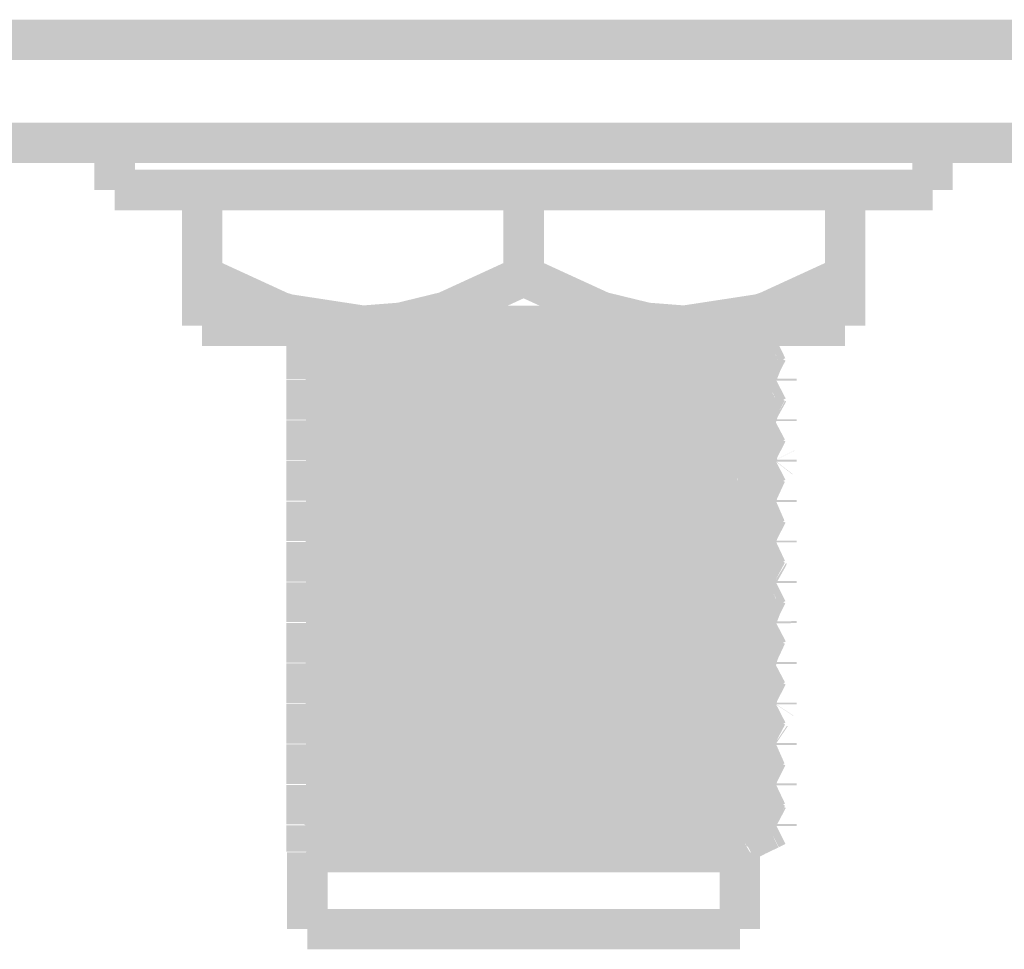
# Model space of a CAD drawing. Header units: millimetres. Extents: x 618 to 1482, y 17 to 575.
# Tile 35 of 96: x 1015 to 1027, y 271 to 282. Entities that reach past the tile are written whole.
import ezdxf

# ---------------------------------------------------------------- set-up
doc = ezdxf.new("R2010")
doc.units = ezdxf.units.MM

# ---------------------------------------------------------------- blocks, each defined once
blk = doc.blocks.new('WASHER_INT_TOOTH_SMA_SS_764701-02_5__43', base_point=(1015.896749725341, 279.8448929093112))
at = {"color": 7, "linetype": 'Continuous', "const_width": 0.5}
for points in [[(1016.146749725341, 280.6812298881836), (1016.146749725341, 280.0970318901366)], [(1021.46830581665, 280.6812298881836), (1016.146749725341, 280.6812298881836)], [(1026.243250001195, 280.6812312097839), (1021.46830581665, 280.6812298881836)], [(1026.243250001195, 280.6812312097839), (1026.243250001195, 280.0970312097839)], [(1021.46830581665, 280.0970318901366), (1016.146749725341, 280.0970318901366)], [(1017.200737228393, 280.095929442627), (1017.131000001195, 280.0970312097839)], [(1017.226249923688, 280.0948929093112), (1017.200737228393, 280.095929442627)], [(1026.243250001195, 280.0970312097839), (1021.46830581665, 280.0970318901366)]]:
    blk.add_lwpolyline(points, dxfattribs=at)
blk = doc.blocks.new('hex-nut_sma_5-16_ss_5__62', base_point=(1016.976250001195, 278.1706312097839))
at = {"color": 7, "linetype": 'Continuous', "const_width": 0.5}
for points in [[(1017.226250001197, 279.0345989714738), (1017.226250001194, 280.0970312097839)], [(1021.195000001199, 279.0345989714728), (1021.195000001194, 280.0970312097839)], [(1025.163750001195, 279.0345989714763), (1025.163750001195, 280.0970312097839)], [(1017.226250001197, 279.0345989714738), (1017.226250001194, 278.4206312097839)], [(1018.188057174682, 278.5925534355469), (1017.226250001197, 279.0345989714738)], [(1021.195000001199, 279.0345989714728), (1020.233192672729, 278.5925534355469)], [(1022.156807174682, 278.5925534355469), (1021.195000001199, 279.0345989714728)], [(1025.163750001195, 279.0345989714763), (1024.201942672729, 278.5925534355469)], [(1025.163750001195, 278.4206312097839), (1025.163750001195, 279.0345989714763)], [(1018.282594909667, 278.5627568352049), (1018.188057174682, 278.5925534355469)], [(1020.233192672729, 278.5925534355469), (1019.678287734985, 278.457200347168)], [(1022.711712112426, 278.457200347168), (1022.156807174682, 278.5925534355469)], [(1024.201942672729, 278.5925534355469), (1024.107404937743, 278.5627568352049)], [(1019.210625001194, 278.4206312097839), (1018.282594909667, 278.5627568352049)], [(1019.678287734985, 278.457200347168), (1019.210625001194, 278.4206312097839)], [(1023.179375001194, 278.4206312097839), (1022.711712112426, 278.457200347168)], [(1024.107404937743, 278.5627568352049), (1023.179375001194, 278.4206312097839)], [(1019.210625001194, 278.4206312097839), (1017.226250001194, 278.4206312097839)], [(1023.179375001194, 278.4206312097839), (1019.210625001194, 278.4206312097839)], [(1025.163750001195, 278.4206312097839), (1023.179375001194, 278.4206312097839)]]:
    blk.add_lwpolyline(points, dxfattribs=at)
blk = doc.blocks.new('Conn_SMA_PCBMount_Octoclock__89', base_point=(1018.264896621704, 270.7186329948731))
at = {"color": 7, "linetype": 'Continuous', "const_width": 0.5}
for points in [[(1018.51499961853, 278.3907178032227), (1018.514999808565, 278.4206322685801)], [(1018.51499961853, 278.2606633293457), (1018.51499961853, 278.3907178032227)], [(1019.316078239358, 278.4206326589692), (1019.44149230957, 278.4163945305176)], [(1019.44149230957, 278.4163945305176), (1021.193786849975, 278.3686574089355)], [(1020.068071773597, 278.4206326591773), (1020.375660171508, 278.4121144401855)], [(1020.375660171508, 278.4121144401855), (1022.387174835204, 278.3609631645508)], [(1021.193786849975, 278.3686574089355), (1023.224685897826, 278.3116582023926)], [(1022.387174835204, 278.3609631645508), (1023.821897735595, 278.3117535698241)], [(1024.007017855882, 278.4206326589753), (1024.064247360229, 278.389531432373)], [(1024.064247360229, 278.389531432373), (1024.249162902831, 278.2966321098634)], [(1018.51499961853, 278.2606633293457), (1018.531450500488, 278.2493756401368)], [(1018.51499961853, 278.2496693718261), (1018.522954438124, 278.2552051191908)], [(1018.515000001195, 277.9740249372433), (1018.51499961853, 278.2496693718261)], [(1018.531450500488, 278.2493756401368), (1018.578062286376, 278.2386334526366)], [(1018.578062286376, 278.2386334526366), (1018.675344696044, 278.2275975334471)], [(1018.675344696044, 278.2275975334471), (1018.68573020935, 278.2266896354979)], [(1018.68573020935, 278.2266896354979), (1018.800447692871, 278.218301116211)], [(1018.800447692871, 278.218301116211), (1019.172054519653, 278.1993191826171)], [(1023.224685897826, 278.3116582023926), (1023.82187675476, 278.2886822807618)], [(1023.82187675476, 278.2886822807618), (1024.07544921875, 278.2756550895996)], [(1023.821897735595, 278.3117535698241), (1023.938022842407, 278.3064091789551)], [(1023.938022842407, 278.3064091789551), (1024.07544921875, 278.2987225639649)], [(1024.07544921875, 278.2987225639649), (1024.184227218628, 278.2905743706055)], [(1024.07544921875, 278.2756550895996), (1024.124967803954, 278.272271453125)], [(1024.124967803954, 278.272271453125), (1024.184221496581, 278.2675030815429)], [(1024.184221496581, 278.2675030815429), (1024.302831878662, 278.2509816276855)], [(1024.184227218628, 278.2905743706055), (1024.229109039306, 278.2861188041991)], [(1024.229109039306, 278.2861188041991), (1024.315000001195, 278.2667012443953)], [(1024.237158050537, 278.2050870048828), (1024.315000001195, 278.2436312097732)], [(1024.249162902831, 278.2966321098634), (1024.315000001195, 278.2667012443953)], [(1024.302831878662, 278.2509816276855), (1024.315000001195, 278.2436312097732)], [(1024.315000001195, 278.2667012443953), (1024.315000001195, 278.2436312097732)], [(1019.172054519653, 278.1993191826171), (1020.051849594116, 278.165078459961)], [(1020.051849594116, 278.165078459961), (1021.67334197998, 278.1165631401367)], [(1021.67334197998, 278.1165631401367), (1022.931944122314, 278.0731938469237)], [(1023.940447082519, 278.0552914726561), (1024.062027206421, 278.1207783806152)], [(1024.062027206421, 278.1207783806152), (1024.237158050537, 278.2050870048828)], [(1018.515000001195, 277.9509549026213), (1018.515000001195, 277.9740249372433)], [(1018.515000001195, 277.9740249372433), (1019.066025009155, 277.9521535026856)], [(1022.931944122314, 278.0731938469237), (1023.393583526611, 278.0527127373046)], [(1023.393583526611, 278.0527127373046), (1023.621446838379, 278.039937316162)], [(1023.621446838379, 278.039937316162), (1023.702375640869, 278.033803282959)], [(1023.702375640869, 278.033803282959), (1023.730180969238, 278.0313122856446)], [(1023.730180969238, 278.0313122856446), (1023.828310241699, 278.0189335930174)], [(1023.854587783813, 278.0125172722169), (1023.889696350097, 277.9909184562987)], [(1023.865844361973, 278.0055922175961), (1023.906620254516, 278.0297406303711)], [(1023.889696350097, 277.9909184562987), (1023.928779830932, 277.9610760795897)], [(1023.906620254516, 278.0297406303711), (1023.940447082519, 278.0552914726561)], [(1018.51499961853, 277.7606633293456), (1018.515000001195, 277.9509549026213)], [(1018.51499961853, 277.8961194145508), (1018.51499961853, 277.8483403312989)], [(1018.515000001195, 277.9509549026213), (1019.326383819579, 277.9201520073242)], [(1019.066025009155, 277.9521535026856), (1020.375660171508, 277.9121144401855)], [(1019.326383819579, 277.9201520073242), (1021.193786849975, 277.8686574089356)], [(1020.375660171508, 277.9121144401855), (1022.387174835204, 277.8609631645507)], [(1021.193786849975, 277.8686574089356), (1023.115730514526, 277.815369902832)], [(1022.387174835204, 277.8609631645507), (1023.606424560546, 277.8206952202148)], [(1023.928779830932, 277.9610760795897), (1024.061775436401, 277.8895238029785)], [(1024.061775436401, 277.8895238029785), (1024.233509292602, 277.8076184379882)], [(1018.550844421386, 277.7436001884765), (1018.51499961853, 277.7606633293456)], [(1018.51499961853, 277.7496693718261), (1018.525640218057, 277.7555981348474)], [(1018.515000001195, 277.4740249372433), (1018.51499961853, 277.7496693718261)], [(1018.550844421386, 277.7436001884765), (1018.612026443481, 277.7340634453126)], [(1018.612026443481, 277.7340634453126), (1018.740701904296, 277.722352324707)], [(1023.115730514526, 277.815369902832), (1023.82187675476, 277.7886822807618)], [(1023.606424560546, 277.8206952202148), (1024.030397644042, 277.8014729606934)], [(1023.82187675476, 277.7886822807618), (1024.184221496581, 277.7675030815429)], [(1024.030397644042, 277.8014729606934), (1024.07544921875, 277.7987225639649)], [(1024.07544921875, 277.7987225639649), (1024.184227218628, 277.7905743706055)], [(1024.184221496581, 277.7675030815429), (1024.287185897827, 277.7547352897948)], [(1024.184227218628, 277.7905743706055), (1024.272127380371, 277.7804692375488)], [(1024.217611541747, 277.6929600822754), (1024.315000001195, 277.7436312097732)], [(1024.233509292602, 277.8076184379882), (1024.315000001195, 277.7667012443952)], [(1024.272127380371, 277.7804692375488), (1024.315000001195, 277.7667012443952)], [(1024.287185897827, 277.7547352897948), (1024.315000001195, 277.7436312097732)], [(1024.315000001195, 277.7667012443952), (1024.315000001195, 277.7436312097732)], [(1018.740701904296, 277.722352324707), (1018.751573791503, 277.7215703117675)], [(1018.751573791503, 277.7215703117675), (1018.947168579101, 277.7101033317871)], [(1018.947168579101, 277.7101033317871), (1019.479933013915, 277.6862576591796)], [(1019.479933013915, 277.6862576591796), (1020.886202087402, 277.6387913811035)], [(1020.886202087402, 277.6387913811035), (1022.569469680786, 277.5870679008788)], [(1023.905222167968, 277.5344670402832), (1024.066137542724, 277.6207669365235)], [(1024.066137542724, 277.6207669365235), (1024.217611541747, 277.6929600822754)], [(1022.569469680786, 277.5870679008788), (1023.325737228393, 277.5560162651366)], [(1023.325737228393, 277.5560162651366), (1023.646211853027, 277.5382016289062)], [(1023.646211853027, 277.5382016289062), (1023.690782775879, 277.5347760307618)], [(1023.690782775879, 277.5347760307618), (1023.841196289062, 277.516267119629)], [(1023.841196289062, 277.516267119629), (1023.852615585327, 277.513181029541)], [(1023.852615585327, 277.513181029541), (1023.880644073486, 277.4927189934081)], [(1023.861480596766, 277.5067091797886), (1023.905222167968, 277.5344670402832)], [(1023.880644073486, 277.4927189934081), (1024.073362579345, 277.3895581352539)], [(1018.51499961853, 277.2601788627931), (1018.515000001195, 277.4509549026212)], [(1018.515000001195, 277.4740249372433), (1019.32377456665, 277.4433110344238)], [(1018.515000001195, 277.4509549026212), (1018.515000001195, 277.4740249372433)], [(1018.515000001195, 277.4509549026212), (1019.215404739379, 277.42388278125)], [(1019.215404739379, 277.42388278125), (1021.193786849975, 277.3686574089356)], [(1019.32377456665, 277.4433110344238), (1021.193786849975, 277.3917286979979)], [(1021.193786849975, 277.3917286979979), (1023.171411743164, 277.3365567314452)], [(1021.193786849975, 277.3686574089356), (1023.002502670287, 277.3191159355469)], [(1024.073362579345, 277.3895581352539), (1024.186384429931, 277.3353474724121)], [(1018.529142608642, 277.252713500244), (1018.51499961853, 277.2601788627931)], [(1018.522524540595, 277.2562068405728), (1018.51499961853, 277.2522404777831)], [(1018.515000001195, 276.9740249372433), (1018.51499961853, 277.2522404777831)], [(1018.540964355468, 277.2460682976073), (1018.529142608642, 277.252713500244)], [(1018.540964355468, 277.2460682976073), (1018.561630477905, 277.241410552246)], [(1018.561630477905, 277.241410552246), (1018.582903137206, 277.2379048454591)], [(1018.582903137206, 277.2379048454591), (1018.70689414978, 277.2249348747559)], [(1023.002502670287, 277.3191159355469), (1023.82187675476, 277.2886822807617)], [(1023.171411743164, 277.3365567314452), (1023.821897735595, 277.3117535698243)], [(1023.82187675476, 277.2886822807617), (1024.020263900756, 277.2789853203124)], [(1023.821897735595, 277.3117535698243), (1024.07544921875, 277.2987225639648)], [(1024.020263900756, 277.2789853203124), (1024.07544921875, 277.2756550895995)], [(1024.07544921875, 277.2987225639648), (1024.111419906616, 277.2963078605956)], [(1024.07544921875, 277.2756550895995), (1024.184221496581, 277.2675030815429)], [(1024.111419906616, 277.2963078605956), (1024.184227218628, 277.2905743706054)], [(1024.184221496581, 277.2675030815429), (1024.265274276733, 277.2584508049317)], [(1024.184227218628, 277.2905743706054), (1024.300529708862, 277.2747166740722)], [(1024.186384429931, 277.3353474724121), (1024.300529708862, 277.2747166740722)], [(1024.265274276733, 277.2584508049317), (1024.315000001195, 277.2436312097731)], [(1024.300529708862, 277.2747166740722), (1024.315000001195, 277.2667012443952)], [(1024.315000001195, 277.2667012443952), (1024.315000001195, 277.2436312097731)], [(1018.70689414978, 277.2249348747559), (1018.816131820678, 277.2173245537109)], [(1018.816131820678, 277.2173245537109), (1019.027364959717, 277.2060940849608)], [(1019.027364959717, 277.2060940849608), (1019.746553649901, 277.1759808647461)], [(1019.746553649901, 277.1759808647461), (1021.084875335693, 277.1331761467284)], [(1021.084875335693, 277.1331761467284), (1022.44083618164, 277.0916760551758)], [(1024.076248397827, 277.120732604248), (1023.87571357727, 277.0134327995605)], [(1024.172952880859, 277.167477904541), (1024.076248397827, 277.120732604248)], [(1024.303268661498, 277.2364094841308), (1024.172952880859, 277.167477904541)], [(1022.44083618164, 277.0916760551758), (1023.253216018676, 277.0594075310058)], [(1023.253216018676, 277.0594075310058), (1023.538982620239, 277.0450718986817)], [(1023.538982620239, 277.0450718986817), (1023.612774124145, 277.0405209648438)], [(1023.612774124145, 277.0405209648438), (1023.749506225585, 277.0294087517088)], [(1023.749506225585, 277.0294087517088), (1023.864063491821, 277.0073750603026)], [(1024.054819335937, 276.902196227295), (1023.864063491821, 277.0073750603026)], [(1023.87571357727, 277.0134327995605), (1023.866112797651, 277.0062681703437)], [(1018.51499961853, 276.7581189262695), (1018.515000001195, 276.9509549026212)], [(1018.515000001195, 276.9509549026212), (1018.515000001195, 276.9740249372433)], [(1018.515000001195, 276.9740249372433), (1019.502432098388, 276.9375165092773)], [(1018.515000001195, 276.9509549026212), (1019.066040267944, 276.9290822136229)], [(1019.066040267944, 276.9290822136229), (1020.375709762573, 276.8890431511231)], [(1019.502432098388, 276.9375165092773), (1021.193786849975, 276.8917286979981)], [(1020.375709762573, 276.8890431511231), (1022.387174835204, 276.8378918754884)], [(1021.193786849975, 276.8917286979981), (1022.839033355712, 276.8474171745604)], [(1024.100273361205, 276.8772824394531), (1024.054819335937, 276.902196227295)], [(1024.313904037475, 276.768910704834), (1024.100273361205, 276.8772824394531)], [(1018.530477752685, 276.7498295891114), (1018.51499961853, 276.7581189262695)], [(1018.524738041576, 276.7530447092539), (1018.51499961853, 276.749669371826)], [(1022.387174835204, 276.8378918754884), (1023.510017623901, 276.8013508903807)], [(1022.839033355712, 276.8474171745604), (1023.821897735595, 276.8117535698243)], [(1023.510017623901, 276.8013508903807), (1023.960653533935, 276.7822049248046)], [(1023.821897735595, 276.8117535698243), (1024.07544921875, 276.7987225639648)], [(1023.960653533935, 276.7822049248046), (1024.07544921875, 276.7756550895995)], [(1024.07544921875, 276.7987225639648), (1024.313904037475, 276.768910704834)], [(1024.07544921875, 276.7756550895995), (1024.184221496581, 276.7675030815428)], [(1024.184221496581, 276.7675030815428), (1024.237232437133, 276.7621205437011)], [(1024.237232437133, 276.7621205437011), (1024.315000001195, 276.7436312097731)], [(1024.313904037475, 276.768910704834), (1024.315000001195, 276.7667012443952)], [(1024.315000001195, 276.7667012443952), (1024.315000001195, 276.7436312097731)], [(1018.515000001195, 276.4740249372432), (1018.51499961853, 276.749669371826)], [(1018.530477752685, 276.7498295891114), (1018.627166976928, 276.7323353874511)], [(1018.627166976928, 276.7323353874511), (1018.666651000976, 276.728383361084)], [(1018.666651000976, 276.728383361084), (1018.728708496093, 276.7232411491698)], [(1018.728708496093, 276.7232411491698), (1018.900747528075, 276.7125332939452)], [(1018.900747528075, 276.7125332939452), (1019.330492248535, 276.6924031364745)], [(1019.330492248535, 276.6924031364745), (1019.992717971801, 276.6671269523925)], [(1019.992717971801, 276.6671269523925), (1021.947319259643, 276.6081441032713)], [(1024.312330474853, 276.7401822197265), (1024.093879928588, 276.6267331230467)], [(1024.315000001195, 276.7436312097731), (1024.312330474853, 276.7401822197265)], [(1021.947319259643, 276.6081441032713), (1022.880806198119, 276.5752423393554)], [(1022.880806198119, 276.5752423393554), (1023.422605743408, 276.5512593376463)], [(1023.422605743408, 276.5512593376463), (1023.767187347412, 276.5275166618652)], [(1023.767187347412, 276.5275166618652), (1023.798448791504, 276.5236561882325)], [(1024.082664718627, 276.6207135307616), (1023.862714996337, 276.5017178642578)], [(1024.093879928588, 276.6267331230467), (1024.082664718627, 276.6207135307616)], [(1018.51499961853, 276.2591374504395), (1018.515000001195, 276.4509549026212)], [(1018.515000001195, 276.4740249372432), (1019.689663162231, 276.4316914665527)], [(1018.515000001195, 276.4509549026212), (1018.515000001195, 276.4740249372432)], [(1018.515000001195, 276.4509549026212), (1019.665075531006, 276.4093716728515)], [(1019.665075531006, 276.4093716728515), (1021.216299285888, 276.3681386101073)], [(1019.689663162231, 276.4316914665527), (1022.010835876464, 276.3713811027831)], [(1023.862714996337, 276.5017178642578), (1024.063167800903, 276.3895276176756)], [(1024.063167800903, 276.3895276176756), (1024.247902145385, 276.2976353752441)], [(1021.216299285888, 276.3681386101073), (1022.838972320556, 276.3243497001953)], [(1022.010835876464, 276.3713811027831), (1023.401853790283, 276.3284428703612)], [(1022.838972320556, 276.3243497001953), (1023.82187675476, 276.2886822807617)], [(1023.401853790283, 276.3284428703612), (1023.821897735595, 276.3117535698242)], [(1023.82187675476, 276.2886822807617), (1023.896620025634, 276.285313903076)], [(1023.821897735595, 276.3117535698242), (1023.950285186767, 276.3057988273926)], [(1023.896620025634, 276.285313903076), (1024.07544921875, 276.2756550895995)], [(1023.950285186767, 276.3057988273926), (1024.07544921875, 276.2987225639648)], [(1024.07544921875, 276.2987225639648), (1024.184227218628, 276.2905743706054)], [(1024.07544921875, 276.2756550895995), (1024.184221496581, 276.2675030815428)], [(1024.184221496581, 276.2675030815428), (1024.203228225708, 276.265736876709)], [(1024.184227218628, 276.2905743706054), (1024.235334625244, 276.2854130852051)], [(1024.203228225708, 276.265736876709), (1024.315000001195, 276.2436312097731)], [(1024.235334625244, 276.2854130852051), (1024.315000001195, 276.2667012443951)], [(1024.247902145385, 276.2976353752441), (1024.315000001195, 276.2667012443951)], [(1024.315000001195, 276.2667012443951), (1024.315000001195, 276.2436312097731)], [(1018.533190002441, 276.2486432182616), (1018.51499961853, 276.2591374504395)], [(1018.52508068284, 276.253323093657), (1018.51499961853, 276.2496693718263)], [(1018.515000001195, 275.9740249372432), (1018.51499961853, 276.2496693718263)], [(1018.533190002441, 276.2486432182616), (1018.631075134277, 276.2319119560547)], [(1018.631075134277, 276.2319119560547), (1018.64834236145, 276.2301304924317)], [(1018.64834236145, 276.2301304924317), (1018.683017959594, 276.2269223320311)], [(1018.683017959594, 276.2269223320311), (1018.901504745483, 276.2124913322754)], [(1018.901504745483, 276.2124913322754), (1019.322582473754, 276.1927388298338)], [(1019.322582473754, 276.1927388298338), (1020.315994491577, 276.1562474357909)], [(1020.315994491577, 276.1562474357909), (1021.940927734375, 276.1083462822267)], [(1024.252077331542, 276.2162259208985), (1024.070015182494, 276.1207516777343)], [(1024.315000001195, 276.2436312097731), (1024.252077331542, 276.2162259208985)], [(1021.940927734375, 276.1083462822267), (1023.094581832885, 276.0664342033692)], [(1023.094581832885, 276.0664342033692), (1023.50696395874, 276.0468495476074)], [(1023.50696395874, 276.0468495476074), (1023.630766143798, 276.0392964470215)], [(1023.630766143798, 276.0392964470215), (1023.689989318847, 276.0348408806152)], [(1023.689989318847, 276.0348408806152), (1023.769350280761, 276.0272725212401)], [(1023.769350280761, 276.0272725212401), (1023.832082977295, 276.0182126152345)], [(1023.965940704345, 276.0586445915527), (1023.866612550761, 276.0057207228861)], [(1024.070015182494, 276.1207516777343), (1023.965940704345, 276.0586445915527)], [(1018.51499961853, 275.7606633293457), (1018.515000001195, 275.9509549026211)], [(1018.515000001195, 275.9740249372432), (1019.066025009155, 275.9521535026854)], [(1018.515000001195, 275.9509549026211), (1018.515000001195, 275.9740249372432)], [(1018.515000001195, 275.9509549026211), (1019.543190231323, 275.9131558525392)], [(1019.066025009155, 275.9521535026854), (1020.375660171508, 275.9121144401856)], [(1019.543190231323, 275.9131558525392), (1021.869915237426, 275.8520329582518)], [(1020.375660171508, 275.9121144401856), (1022.387174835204, 275.8609631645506)], [(1023.861927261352, 276.0091641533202), (1023.921949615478, 275.9650509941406)], [(1023.921949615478, 275.9650509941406), (1024.062458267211, 275.8895276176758)], [(1021.869915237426, 275.8520329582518), (1023.314451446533, 275.8085148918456)], [(1022.387174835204, 275.8609631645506), (1023.623258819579, 275.8200276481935)], [(1023.314451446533, 275.8085148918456), (1024.07544921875, 275.7756550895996)], [(1023.623258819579, 275.8200276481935), (1024.041288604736, 275.8008320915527)], [(1024.041288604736, 275.8008320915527), (1024.07544921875, 275.7987225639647)], [(1024.062458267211, 275.8895276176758), (1024.230182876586, 275.8097241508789)], [(1024.07544921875, 275.7987225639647), (1024.184227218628, 275.7905743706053)], [(1024.184227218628, 275.7905743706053), (1024.276535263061, 275.7797444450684)], [(1024.230182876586, 275.8097241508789), (1024.315000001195, 275.7667012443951)], [(1024.276535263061, 275.7797444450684), (1024.315000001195, 275.7667012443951)], [(1018.525309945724, 275.755985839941), (1018.51499961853, 275.7606633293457)], [(1018.51499961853, 275.7496693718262), (1018.525309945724, 275.755985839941)], [(1018.515000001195, 275.4740249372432), (1018.51499961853, 275.7496693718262)], [(1018.554205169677, 275.7428753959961), (1018.586990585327, 275.7373135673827)], [(1018.586990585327, 275.7373135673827), (1018.600368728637, 275.7355054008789)], [(1018.600368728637, 275.7355054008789), (1018.749698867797, 275.721703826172)], [(1018.749698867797, 275.721703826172), (1018.875465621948, 275.7138951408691)], [(1018.875465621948, 275.7138951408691), (1019.408094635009, 275.6891720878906)], [(1019.408094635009, 275.6891720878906), (1020.424091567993, 275.6527760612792)], [(1024.24612449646, 275.7113354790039), (1024.063202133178, 275.6207745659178)], [(1024.07544921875, 275.7756550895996), (1024.163461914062, 275.769284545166)], [(1024.163461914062, 275.769284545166), (1024.184221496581, 275.767503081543)], [(1024.184221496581, 275.767503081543), (1024.315000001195, 275.743631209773)], [(1024.315000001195, 275.743631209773), (1024.24612449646, 275.7113354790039)], [(1024.315000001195, 275.7667012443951), (1024.315000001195, 275.743631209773)], [(1020.424091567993, 275.6527760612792), (1022.294529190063, 275.5967496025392)], [(1022.294529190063, 275.5967496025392), (1023.136078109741, 275.5646412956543)], [(1023.136078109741, 275.5646412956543), (1023.447960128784, 275.5499623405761)], [(1023.447960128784, 275.5499623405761), (1023.593233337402, 275.5417950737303)], [(1023.593233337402, 275.5417950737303), (1023.698808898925, 275.5341084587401)], [(1023.975111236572, 275.5730641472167), (1023.86173461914, 275.5092862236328)], [(1024.063202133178, 275.6207745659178), (1023.975111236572, 275.5730641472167)], [(1018.51499961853, 275.2606633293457), (1018.515000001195, 275.4509549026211)], [(1018.515000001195, 275.4740249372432), (1019.345838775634, 275.4425824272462)], [(1018.515000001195, 275.4509549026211), (1018.515000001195, 275.4740249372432)], [(1018.515000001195, 275.4509549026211), (1019.424801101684, 275.4169324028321)], [(1019.345838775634, 275.4425824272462), (1021.193786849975, 275.391728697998)], [(1019.424801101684, 275.4169324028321), (1021.193786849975, 275.3686574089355)], [(1023.698808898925, 275.5341084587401), (1023.735319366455, 275.5308201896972)], [(1023.735319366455, 275.5308201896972), (1023.840103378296, 275.5165188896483)], [(1023.840103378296, 275.5165188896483), (1023.854778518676, 275.5124524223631)], [(1023.86173461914, 275.5092862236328), (1023.875534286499, 275.496766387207)], [(1023.875534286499, 275.496766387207), (1024.075845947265, 275.3895657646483)], [(1021.193786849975, 275.391728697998), (1023.192522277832, 275.335835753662)], [(1021.193786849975, 275.3686574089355), (1023.209387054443, 275.3121884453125)], [(1023.192522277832, 275.335835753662), (1023.821897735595, 275.3117535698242)], [(1023.209387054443, 275.3121884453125), (1023.82187675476, 275.2886822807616)], [(1023.821897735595, 275.3117535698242), (1024.07544921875, 275.2987225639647)], [(1024.07544921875, 275.2987225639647), (1024.120798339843, 275.2956402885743)], [(1024.075845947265, 275.3895657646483), (1024.174204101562, 275.3421605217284)], [(1024.120798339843, 275.2956402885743), (1024.184227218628, 275.2905743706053)], [(1024.174204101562, 275.3421605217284), (1024.303055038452, 275.2739842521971)], [(1018.51499961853, 275.2606633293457), (1018.547872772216, 275.244283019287)], [(1018.51499961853, 275.2511723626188), (1018.519876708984, 275.2548153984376)], [(1018.51499961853, 275.2496693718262), (1018.51499961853, 275.2511723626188)], [(1018.515000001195, 274.9740249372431), (1018.51499961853, 275.2496693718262)], [(1018.519876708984, 275.2548153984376), (1018.523177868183, 275.2565877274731)], [(1018.547872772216, 275.244283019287), (1018.574711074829, 275.2391598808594)], [(1018.574711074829, 275.2391598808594), (1018.587835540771, 275.2371914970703)], [(1018.587835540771, 275.2371914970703), (1018.773870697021, 275.2200329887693)], [(1018.773870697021, 275.2200329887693), (1018.826336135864, 275.2167065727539)], [(1018.826336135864, 275.2167065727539), (1019.231748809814, 275.196660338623)], [(1019.231748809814, 275.196660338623), (1020.419460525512, 275.1529248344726)], [(1023.82187675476, 275.2886822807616), (1024.07544921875, 275.2756550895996)], [(1024.06225036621, 275.1207783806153), (1024.235124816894, 275.2037594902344)], [(1024.07544921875, 275.2756550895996), (1024.118164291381, 275.2727597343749)], [(1024.118164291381, 275.2727597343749), (1024.184221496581, 275.267503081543)], [(1024.184221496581, 275.267503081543), (1024.300983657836, 275.2515194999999)], [(1024.184227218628, 275.2905743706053), (1024.303055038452, 275.2739842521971)], [(1024.235124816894, 275.2037594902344), (1024.315000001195, 275.243631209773)], [(1024.300983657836, 275.2515194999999), (1024.315000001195, 275.243631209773)], [(1024.303055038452, 275.2739842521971), (1024.315000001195, 275.2667012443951)], [(1024.315000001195, 275.2667012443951), (1024.315000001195, 275.243631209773)], [(1020.419460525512, 275.1529248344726), (1022.272554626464, 275.0974972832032)], [(1022.272554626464, 275.0974972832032), (1023.042108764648, 275.068658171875)], [(1023.042108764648, 275.068658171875), (1023.696554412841, 275.0342953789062)], [(1023.890939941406, 275.0197156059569), (1023.935066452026, 275.0523236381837)], [(1023.935066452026, 275.0523236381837), (1024.06225036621, 275.1207783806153)], [(1018.51499961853, 274.7606633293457), (1018.515000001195, 274.9509549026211)], [(1018.515000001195, 274.9509549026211), (1018.515000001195, 274.9740249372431)], [(1018.515000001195, 274.9740249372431), (1019.525650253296, 274.9367802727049)], [(1018.515000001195, 274.9509549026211), (1019.310262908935, 274.9206898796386)], [(1019.525650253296, 274.9367802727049), (1021.893047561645, 274.8744977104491)], [(1023.696554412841, 275.0342953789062), (1023.756130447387, 275.0287182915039)], [(1023.756130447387, 275.0287182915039), (1023.797388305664, 275.0238011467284)], [(1023.797388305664, 275.0238011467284), (1023.853004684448, 275.0130551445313)], [(1023.853004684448, 275.0130551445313), (1023.971580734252, 274.9500706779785)], [(1023.867332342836, 275.0054446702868), (1023.890939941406, 275.0197156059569)], [(1023.971580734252, 274.9500706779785), (1024.075142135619, 274.8895657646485)], [(1019.310262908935, 274.9206898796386), (1021.193786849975, 274.8686574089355)], [(1021.193786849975, 274.8686574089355), (1023.099802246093, 274.8159039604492)], [(1021.893047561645, 274.8744977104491), (1023.353418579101, 274.8301938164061)], [(1023.099802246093, 274.8159039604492), (1023.82187675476, 274.7886822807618)], [(1023.353418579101, 274.8301938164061), (1023.862060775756, 274.8099644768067)], [(1023.862060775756, 274.8099644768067), (1024.07544921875, 274.7987225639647)], [(1024.075142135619, 274.8895657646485), (1024.10410331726, 274.8736432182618)], [(1024.10410331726, 274.8736432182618), (1024.314512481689, 274.7681744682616)], [(1018.527288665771, 274.7517178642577), (1018.51499961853, 274.7606633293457)], [(1018.52609480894, 274.7556321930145), (1018.51499961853, 274.7496693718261)], [(1018.515000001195, 274.4740249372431), (1018.51499961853, 274.7496693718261)], [(1018.527288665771, 274.7517178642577), (1018.554258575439, 274.7428639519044)], [(1018.554258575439, 274.7428639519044), (1018.633600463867, 274.7316411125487)], [(1018.633600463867, 274.7316411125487), (1018.68475364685, 274.7267735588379)], [(1018.68475364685, 274.7267735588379), (1018.744926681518, 274.7220471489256)], [(1018.744926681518, 274.7220471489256), (1018.912140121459, 274.7119267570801)], [(1018.912140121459, 274.7119267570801), (1019.347200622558, 274.6917012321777)], [(1019.347200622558, 274.6917012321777), (1020.422067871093, 274.6528409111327)], [(1023.82187675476, 274.7886822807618), (1024.184221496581, 274.767503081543)], [(1024.067213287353, 274.6207631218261), (1024.21342300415, 274.6904843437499)], [(1024.07544921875, 274.7987225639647), (1024.314512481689, 274.7681744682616)], [(1024.184221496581, 274.767503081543), (1024.28443359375, 274.7552655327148)], [(1024.21342300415, 274.6904843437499), (1024.315000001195, 274.743631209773)], [(1024.28443359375, 274.7552655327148), (1024.315000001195, 274.743631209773)], [(1024.314512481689, 274.7681744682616), (1024.315000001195, 274.743631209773)], [(1020.422067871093, 274.6528409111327), (1022.055824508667, 274.6046727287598)], [(1022.055824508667, 274.6046727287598), (1023.169933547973, 274.5631573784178)], [(1023.169933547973, 274.5631573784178), (1023.5632421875, 274.5436490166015)], [(1023.900652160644, 274.5314763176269), (1024.067213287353, 274.6207631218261)], [(1018.51499961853, 274.2596982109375), (1018.515000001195, 274.4509549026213)], [(1018.515000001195, 274.4740249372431), (1018.98722290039, 274.4549954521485)], [(1018.515000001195, 274.4509549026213), (1018.515000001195, 274.4740249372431)], [(1018.515000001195, 274.4509549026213), (1019.066040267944, 274.429082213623)], [(1018.98722290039, 274.4549954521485), (1020.375660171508, 274.4121144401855)], [(1023.5632421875, 274.5436490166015), (1023.653276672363, 274.5376866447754)], [(1023.653276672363, 274.5376866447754), (1023.731233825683, 274.5312131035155)], [(1023.731233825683, 274.5312131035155), (1023.801958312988, 274.5231679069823)], [(1023.801958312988, 274.5231679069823), (1023.838842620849, 274.516801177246)], [(1023.864988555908, 274.5054104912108), (1023.900652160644, 274.5314763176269)], [(1023.864988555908, 274.5054104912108), (1023.947056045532, 274.4576199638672)], [(1023.947056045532, 274.4576199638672), (1023.973497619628, 274.437642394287)], [(1019.066040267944, 274.429082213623), (1020.375709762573, 274.389043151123)], [(1020.375660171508, 274.4121144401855), (1022.387174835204, 274.3609631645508)], [(1020.375709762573, 274.389043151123), (1022.387174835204, 274.3378918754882)], [(1022.387174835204, 274.3609631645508), (1023.502786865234, 274.3246930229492)], [(1022.387174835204, 274.3378918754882), (1023.587555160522, 274.2983639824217)], [(1023.502786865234, 274.3246930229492), (1023.962383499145, 274.3051846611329)], [(1023.973497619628, 274.437642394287), (1024.062309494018, 274.3895238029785)], [(1024.062309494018, 274.3895238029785), (1024.246484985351, 274.2987263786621)], [(1018.535137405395, 274.2479107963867), (1018.51499961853, 274.2596982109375)], [(1018.523135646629, 274.2551179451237), (1018.51499961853, 274.2496693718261)], [(1018.515000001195, 273.9740249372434), (1018.51499961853, 274.2496693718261)], [(1018.535137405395, 274.2479107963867), (1018.614456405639, 274.2337773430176)], [(1018.614456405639, 274.2337773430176), (1018.690864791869, 274.2262509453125)], [(1018.690864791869, 274.2262509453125), (1018.700865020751, 274.2254231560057)], [(1018.700865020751, 274.2254231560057), (1018.934522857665, 274.2107556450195)], [(1018.934522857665, 274.2107556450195), (1020.206749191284, 274.1598370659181)], [(1023.587555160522, 274.2983639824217), (1024.012026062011, 274.2794545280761)], [(1023.962383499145, 274.3051846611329), (1024.07544921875, 274.2987225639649)], [(1024.012026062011, 274.2794545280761), (1024.07544921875, 274.2756550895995)], [(1024.07544921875, 274.2987225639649), (1024.184227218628, 274.2905743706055)], [(1024.07544921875, 274.2756550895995), (1024.184221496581, 274.2675030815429)], [(1024.161905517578, 274.1613591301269), (1024.30495475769, 274.2369473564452)], [(1024.184221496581, 274.2675030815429), (1024.261638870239, 274.2589772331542)], [(1024.184227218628, 274.2905743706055), (1024.241333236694, 274.2847035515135)], [(1024.241333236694, 274.2847035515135), (1024.315000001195, 274.266701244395)], [(1024.246484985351, 274.2987263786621), (1024.315000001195, 274.266701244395)], [(1024.261638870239, 274.2589772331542), (1024.315000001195, 274.2436312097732)], [(1024.315000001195, 274.266701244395), (1024.315000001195, 274.2436312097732)], [(1020.206749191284, 274.1598370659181), (1022.100231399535, 274.1032307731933)], [(1022.100231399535, 274.1032307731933), (1023.212070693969, 274.0612805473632)], [(1023.871969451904, 274.0104001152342), (1024.078190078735, 274.1207287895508)], [(1024.078190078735, 274.1207287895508), (1024.161905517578, 274.1613591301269)], [(1018.515000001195, 273.9509549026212), (1018.515000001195, 273.9740249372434)], [(1018.515000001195, 273.9740249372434), (1019.066025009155, 273.9521535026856)], [(1023.212070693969, 274.0612805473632), (1023.605724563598, 274.04098635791)], [(1023.605724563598, 274.04098635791), (1023.819334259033, 274.0205128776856)], [(1023.819334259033, 274.0205128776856), (1023.835653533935, 274.0174878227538)], [(1023.853128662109, 274.0130169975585), (1023.889942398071, 273.9895833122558)], [(1023.865282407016, 274.0052805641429), (1023.871969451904, 274.0104001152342)], [(1023.889942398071, 273.9895833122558), (1023.915334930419, 273.9690297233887)], [(1023.915334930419, 273.9690297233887), (1024.063364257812, 273.8895276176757)], [(1018.51499961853, 273.7580731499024), (1018.515000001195, 273.9509549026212)], [(1018.515000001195, 273.9509549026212), (1019.066040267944, 273.929082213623)], [(1019.066025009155, 273.9521535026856), (1020.375660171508, 273.9121144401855)], [(1019.066040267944, 273.929082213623), (1020.375709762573, 273.8890431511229)], [(1020.375660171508, 273.9121144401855), (1022.387174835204, 273.8609631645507)], [(1020.375709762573, 273.8890431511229), (1022.387174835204, 273.8378918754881)], [(1022.387174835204, 273.8609631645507), (1023.639890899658, 273.8193677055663)], [(1022.387174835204, 273.8378918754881), (1023.496713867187, 273.8018506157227)], [(1024.063364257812, 273.8895276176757), (1024.22637008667, 273.8120892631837)], [(1018.52942489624, 273.7503712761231), (1018.51499961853, 273.7580731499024)], [(1018.51499961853, 273.7496693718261), (1018.522710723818, 273.7539688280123)], [(1018.515000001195, 273.4740249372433), (1018.51499961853, 273.7496693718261)], [(1018.52942489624, 273.7503712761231), (1018.661276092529, 273.7288830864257)], [(1018.661276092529, 273.7288830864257), (1018.758854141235, 273.721059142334)], [(1018.758854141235, 273.721059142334), (1018.822092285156, 273.7169621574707)], [(1018.822092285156, 273.7169621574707), (1019.116382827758, 273.7018635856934)], [(1023.496713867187, 273.8018506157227), (1023.951767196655, 273.7826550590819)], [(1023.639890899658, 273.8193677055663), (1024.051994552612, 273.8001874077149)], [(1023.951767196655, 273.7826550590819), (1024.07544921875, 273.7756550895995)], [(1024.051994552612, 273.8001874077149), (1024.07544921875, 273.7987225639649)], [(1024.07544921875, 273.7987225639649), (1024.184227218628, 273.7905743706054)], [(1024.07544921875, 273.7756550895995), (1024.184221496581, 273.7675030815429)], [(1024.313101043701, 273.7407239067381), (1024.096807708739, 273.6295674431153)], [(1024.184221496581, 273.7675030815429), (1024.232733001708, 273.7626393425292)], [(1024.184227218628, 273.7905743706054), (1024.280706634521, 273.7790234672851)], [(1024.22637008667, 273.8120892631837), (1024.315000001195, 273.7667012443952)], [(1024.232733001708, 273.7626393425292), (1024.315000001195, 273.7436312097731)], [(1024.280706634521, 273.7790234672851), (1024.315000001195, 273.7667012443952)], [(1024.315000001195, 273.7436312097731), (1024.313101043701, 273.7407239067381)], [(1024.315000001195, 273.7667012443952), (1024.315000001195, 273.7436312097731)], [(1018.51499961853, 273.6687977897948), (1018.515000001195, 273.5593775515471)], [(1019.116382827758, 273.7018635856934), (1019.977277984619, 273.667664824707)], [(1019.977277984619, 273.667664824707), (1021.574953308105, 273.619469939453)], [(1021.574953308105, 273.619469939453), (1022.626926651, 273.5849621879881)], [(1024.037325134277, 273.5951779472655), (1023.866606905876, 273.5039859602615)], [(1024.055155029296, 273.6054776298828), (1024.037325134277, 273.5951779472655)], [(1024.064224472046, 273.6117566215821), (1024.055155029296, 273.6054776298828)], [(1024.096807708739, 273.6295674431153), (1024.064224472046, 273.6117566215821)], [(1018.515000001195, 273.4740249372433), (1019.368057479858, 273.441850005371)], [(1018.515000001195, 273.4509549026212), (1018.515000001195, 273.4740249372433)], [(1022.626926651, 273.5849621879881), (1023.393642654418, 273.5527127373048)], [(1023.393642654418, 273.5527127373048), (1023.554155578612, 273.5441907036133)], [(1023.554155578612, 273.5441907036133), (1023.706663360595, 273.5334370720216)], [(1023.706663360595, 273.5334370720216), (1023.794599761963, 273.5241749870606)], [(1023.794599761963, 273.5241749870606), (1023.82120727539, 273.5201962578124)], [(1023.82120727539, 273.5201962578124), (1023.856733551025, 273.5117200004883)], [(1023.870641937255, 273.5008252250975), (1023.856733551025, 273.5117200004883)], [(1024.078560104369, 273.3895772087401), (1023.870641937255, 273.5008252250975)], [(1018.51499961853, 273.2595379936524), (1018.515000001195, 273.4509549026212)], [(1018.515000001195, 273.4509549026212), (1019.647455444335, 273.4099133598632)], [(1019.368057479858, 273.441850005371), (1021.193786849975, 273.3917286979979)], [(1019.647455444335, 273.4099133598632), (1021.985569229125, 273.3489850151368)], [(1021.193786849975, 273.3917286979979), (1023.21346496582, 273.3351185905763)], [(1021.985569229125, 273.3489850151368), (1023.461300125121, 273.3031781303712)], [(1024.158991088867, 273.350583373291), (1024.078560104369, 273.3895772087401)], [(1024.305340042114, 273.2732518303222), (1024.158991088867, 273.350583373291)], [(1018.51499961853, 273.2595379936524), (1018.534925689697, 273.2479870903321)], [(1018.521150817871, 273.2538502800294), (1018.51499961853, 273.2521412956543)], [(1018.515000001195, 272.9740249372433), (1018.51499961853, 273.2521412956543)], [(1018.522717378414, 273.2550637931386), (1018.521150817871, 273.2538502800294)], [(1018.534925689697, 273.2479870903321), (1018.592960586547, 273.236481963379)], [(1018.592960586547, 273.236481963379), (1018.62638305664, 273.2324193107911)], [(1018.62638305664, 273.2324193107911), (1018.727005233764, 273.2233670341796)], [(1023.21346496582, 273.3351185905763), (1023.821897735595, 273.3117535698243)], [(1023.461300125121, 273.3031781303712), (1023.887109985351, 273.2857525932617)], [(1023.821897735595, 273.3117535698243), (1024.07544921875, 273.2987225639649)], [(1023.887109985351, 273.2857525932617), (1024.07544921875, 273.2756550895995)], [(1024.07544921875, 273.2987225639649), (1024.129976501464, 273.2949727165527)], [(1024.07544921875, 273.2756550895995), (1024.184221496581, 273.2675030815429)], [(1024.129976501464, 273.2949727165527), (1024.184227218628, 273.2905743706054)], [(1024.184221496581, 273.2675030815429), (1024.197893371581, 273.2662480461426)], [(1024.184227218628, 273.2905743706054), (1024.305340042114, 273.2732518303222)], [(1024.197893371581, 273.2662480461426), (1024.315000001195, 273.2436312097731)], [(1024.315000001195, 273.2436312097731), (1024.251432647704, 273.2156384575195)], [(1024.305340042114, 273.2732518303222), (1024.315000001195, 273.2667012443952)], [(1024.315000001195, 273.2667012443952), (1024.315000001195, 273.2436312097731)], [(1018.727005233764, 273.2233670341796), (1018.836683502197, 273.2160924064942)], [(1018.836683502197, 273.2160924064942), (1019.148390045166, 273.2003911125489)], [(1019.148390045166, 273.2003911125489), (1019.870659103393, 273.1714490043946)], [(1019.870659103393, 273.1714490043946), (1021.814851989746, 273.1122716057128)], [(1021.814851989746, 273.1122716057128), (1022.877447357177, 273.0753758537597)], [(1024.068683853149, 273.1207554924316), (1024.013864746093, 273.0908597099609)], [(1024.251432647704, 273.2156384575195), (1024.068683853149, 273.1207554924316)], [(1022.877447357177, 273.0753758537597), (1023.420271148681, 273.0513775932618)], [(1023.420271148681, 273.0513775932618), (1023.498823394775, 273.0472882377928)], [(1023.498823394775, 273.0472882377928), (1023.864851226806, 273.0060437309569)], [(1024.108755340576, 272.8698094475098), (1023.864851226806, 273.0060437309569)], [(1024.013864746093, 273.0908597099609), (1023.86749738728, 273.0045562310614)], [(1018.51499961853, 272.7606633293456), (1018.515000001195, 272.9509549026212)], [(1018.515000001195, 272.9740249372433), (1019.549003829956, 272.9360440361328)], [(1018.515000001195, 272.9509549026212), (1018.515000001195, 272.9740249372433)], [(1018.515000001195, 272.9509549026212), (1019.526046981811, 272.9136975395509)], [(1019.526046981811, 272.9136975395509), (1021.850591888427, 272.852536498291)], [(1019.549003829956, 272.9360440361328), (1021.919321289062, 272.8738072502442)], [(1021.919321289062, 272.8738072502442), (1023.372951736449, 272.8294919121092)], [(1024.314878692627, 272.7674344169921), (1024.108755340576, 272.8698094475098)], [(1018.53613494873, 272.7542660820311), (1018.51499961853, 272.7606633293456)], [(1018.525911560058, 272.7529881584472), (1018.51499961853, 272.749669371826)], [(1018.515000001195, 272.4740249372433), (1018.51499961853, 272.749669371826)], [(1018.525911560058, 272.7529881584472), (1018.53613494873, 272.7542660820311)], [(1018.525911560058, 272.7529881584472), (1018.596388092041, 272.736024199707)], [(1021.850591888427, 272.852536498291), (1023.29972290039, 272.809037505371)], [(1023.29972290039, 272.809037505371), (1024.07544921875, 272.7756550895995)], [(1023.372951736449, 272.8294919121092), (1023.875381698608, 272.8093579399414)], [(1023.875381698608, 272.8093579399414), (1024.07544921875, 272.7987225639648)], [(1024.07544921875, 272.7987225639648), (1024.184227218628, 272.7905743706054)], [(1024.07544921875, 272.7756550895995), (1024.157322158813, 272.769788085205)], [(1024.157322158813, 272.769788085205), (1024.184221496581, 272.7675030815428)], [(1024.184221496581, 272.7675030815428), (1024.315000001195, 272.7436312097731)], [(1024.184227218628, 272.7905743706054), (1024.195308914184, 272.7895596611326)], [(1024.195308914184, 272.7895596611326), (1024.314878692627, 272.7674344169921)], [(1024.244940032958, 272.7104580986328), (1024.315000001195, 272.7436312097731)], [(1024.314878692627, 272.7674344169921), (1024.315000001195, 272.7436312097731)], [(1018.596388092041, 272.736024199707), (1018.837774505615, 272.7160275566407)], [(1018.837774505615, 272.7160275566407), (1019.228147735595, 272.696816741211)], [(1019.228147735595, 272.696816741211), (1019.948307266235, 272.6686833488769)], [(1019.948307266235, 272.6686833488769), (1021.756036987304, 272.6140721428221)], [(1023.969045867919, 272.5701001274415), (1024.062708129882, 272.6207745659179)], [(1024.062708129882, 272.6207745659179), (1024.244940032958, 272.7104580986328)], [(1021.756036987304, 272.6140721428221), (1022.996156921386, 272.5705731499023)], [(1022.996156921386, 272.5705731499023), (1023.43913482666, 272.5504162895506)], [(1023.43913482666, 272.5504162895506), (1023.573450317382, 272.5430310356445)], [(1023.573450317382, 272.5430310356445), (1023.688371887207, 272.5349705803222)], [(1023.688371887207, 272.5349705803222), (1023.730062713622, 272.5313237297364)], [(1023.730062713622, 272.5313237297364), (1023.806898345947, 272.5224545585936)], [(1023.806898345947, 272.5224545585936), (1023.860822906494, 272.5098240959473)], [(1023.860822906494, 272.5098240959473), (1023.965414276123, 272.441605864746)], [(1023.868204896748, 272.5050092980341), (1023.969045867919, 272.5701001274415)], [(1018.51499961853, 272.2606633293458), (1018.515000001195, 272.4509549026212)], [(1018.515000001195, 272.4740249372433), (1018.98722290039, 272.4549954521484)], [(1018.515000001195, 272.4509549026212), (1018.515000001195, 272.4740249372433)], [(1018.515000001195, 272.4509549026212), (1019.408188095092, 272.4174702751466)], [(1018.98722290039, 272.4549954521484), (1020.375660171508, 272.4121144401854)], [(1019.408188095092, 272.4174702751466), (1021.193786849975, 272.3686574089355)], [(1020.375660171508, 272.4121144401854), (1022.387174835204, 272.3609631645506)], [(1023.965414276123, 272.441605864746), (1024.061672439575, 272.3895238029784)], [(1024.061672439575, 272.3895238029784), (1024.244890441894, 272.2999127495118)], [(1018.537290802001, 272.2471783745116), (1018.51499961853, 272.2606633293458)], [(1018.526936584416, 272.2534440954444), (1018.51499961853, 272.2387936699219)], [(1021.193786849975, 272.3686574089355), (1023.193996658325, 272.3127148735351)], [(1022.387174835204, 272.3609631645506), (1023.520805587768, 272.3240101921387)], [(1023.193996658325, 272.3127148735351), (1023.82187675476, 272.2886822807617)], [(1023.520805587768, 272.3240101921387), (1023.974313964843, 272.3045666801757)], [(1023.82187675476, 272.2886822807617), (1024.07544921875, 272.2756550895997)], [(1023.974313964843, 272.3045666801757), (1024.07544921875, 272.2987225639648)], [(1024.07544921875, 272.2987225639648), (1024.184227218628, 272.2905743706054)], [(1024.07544921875, 272.2756550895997), (1024.111253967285, 272.2732518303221)], [(1024.111253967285, 272.2732518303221), (1024.184221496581, 272.2675030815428)], [(1024.184221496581, 272.2675030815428), (1024.299005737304, 272.2520573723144)], [(1024.184227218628, 272.2905743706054), (1024.247106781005, 272.283990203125)], [(1024.244890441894, 272.2999127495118), (1024.315000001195, 272.2667012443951)], [(1024.247106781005, 272.283990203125), (1024.315000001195, 272.2667012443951)], [(1024.315000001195, 272.2436312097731), (1024.315000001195, 272.2667012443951)], [(1018.51499961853, 272.2387936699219), (1018.51499961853, 272.2515042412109)], [(1018.51499961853, 272.2515042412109), (1018.51499961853, 272.2418339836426)], [(1018.515000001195, 272.0875800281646), (1018.51499961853, 272.2515042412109)], [(1018.537290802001, 272.2471783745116), (1018.571466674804, 272.239686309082)], [(1018.571466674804, 272.239686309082), (1018.586109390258, 272.2374394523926)], [(1018.586109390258, 272.2374394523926), (1018.698883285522, 272.225583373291)], [(1018.698883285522, 272.225583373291), (1018.786064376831, 272.2192280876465)], [(1018.786064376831, 272.2192280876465), (1019.021658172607, 272.2063725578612)], [(1019.021658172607, 272.2063725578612), (1019.665901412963, 272.1790059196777)], [(1019.665901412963, 272.1790059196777), (1021.481100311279, 272.1221936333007)], [(1024.232891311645, 272.2023213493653), (1024.062595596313, 272.1207783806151)], [(1024.315000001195, 272.2436312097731), (1024.232891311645, 272.2023213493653)], [(1024.299005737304, 272.2520573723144), (1024.315000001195, 272.2436312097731)], [(1018.515000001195, 272.0875800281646), (1018.514896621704, 271.9253666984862)], [(1018.515000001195, 272.0875800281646), (1019.604574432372, 272.0624898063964)], [(1019.604574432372, 272.0624898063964), (1021.19500000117, 272.0364856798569)], [(1021.19500000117, 272.0364856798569), (1023.17032836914, 272.0012639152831)], [(1021.481100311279, 272.1221936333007), (1022.795562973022, 272.0785878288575)], [(1022.795562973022, 272.0785878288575), (1023.374672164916, 272.0536473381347)], [(1023.374672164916, 272.0536473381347), (1023.591219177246, 272.0419247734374)], [(1023.591219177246, 272.0419247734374), (1023.648931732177, 272.0380070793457)], [(1023.648931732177, 272.0380070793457), (1023.690639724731, 272.0347874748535)], [(1023.690639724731, 272.0347874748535), (1023.851312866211, 272.0135930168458)], [(1023.896517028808, 271.9797032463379), (1023.851312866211, 272.0135930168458)], [(1023.917001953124, 272.0387547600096), (1023.861634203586, 272.0058550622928)], [(1023.9298021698, 272.0493519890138), (1023.917001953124, 272.0387547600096)], [(1024.062595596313, 272.1207783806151), (1023.9298021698, 272.0493519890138)], [(1018.524999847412, 271.9186299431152), (1018.514896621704, 271.9253666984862)], [(1018.524999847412, 271.9186299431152), (1018.524999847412, 270.9686329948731)], [(1022.216764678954, 271.9186299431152), (1018.524999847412, 271.9186299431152)], [(1023.864999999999, 271.9186299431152), (1022.216764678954, 271.9186299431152)], [(1023.17032836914, 272.0012639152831), (1023.539955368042, 271.9918149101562)], [(1023.539955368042, 271.9918149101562), (1023.752886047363, 271.9845669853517)], [(1023.752886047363, 271.9845669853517), (1023.859413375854, 271.9789860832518)], [(1023.859413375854, 271.9789860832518), (1023.92049621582, 271.9732640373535)], [(1023.937341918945, 271.9668477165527), (1023.864999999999, 271.9186299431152)], [(1023.864999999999, 271.9186299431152), (1023.864999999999, 270.9686329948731)], [(1023.92049621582, 271.9732640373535), (1023.937341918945, 271.9668477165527)], [(1023.864999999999, 270.9686329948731), (1018.524999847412, 270.9686329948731)]]:
    blk.add_lwpolyline(points, dxfattribs=at)
blk = doc.blocks.new('CCA_Octoclock_Ettus__94', base_point=(877.1991895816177, 270.7186329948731))
blk.add_blockref('Conn_SMA_PCBMount_Octoclock__89', (1018.264896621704, 270.7186329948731))
blk = doc.blocks.new('Cover_Chassis_Octoclock_Ettus__95', base_point=(829.566000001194, 281.7012312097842))
at = {"color": 7, "linetype": 'Continuous', "const_width": 0.5}
blk.add_lwpolyline([(1263.902000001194, 281.9512312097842), (830.5780000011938, 281.9512312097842)], dxfattribs=at)
blk = doc.blocks.new('Chassis_Octoclock_Ettus__105', base_point=(828.2960000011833, 280.4312312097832))
at = {"color": 7, "linetype": 'Continuous', "const_width": 0.5}
blk.add_lwpolyline([(1265.934000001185, 280.6812312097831), (828.5460000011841, 280.6812312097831)], dxfattribs=at)
blk = doc.blocks.new('Assy_Chassis_Octoclock_Ettus__106', base_point=(828.2259924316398, 280.4312312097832))
blk.add_blockref('Chassis_Octoclock_Ettus__105', (828.2960000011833, 280.4312312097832))
blk = doc.blocks.new('Assy_Octoclock_Ettus__107', base_point=(828.2259924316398, 270.7186329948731))
for name, p in [('Assy_Chassis_Octoclock_Ettus__106', (828.2259924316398, 280.4312312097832)), ('Cover_Chassis_Octoclock_Ettus__95', (829.566000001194, 281.7012312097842)), ('CCA_Octoclock_Ettus__94', (877.1991895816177, 270.7186329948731)), ('WASHER_INT_TOOTH_SMA_SS_764701-02_5__43', (1015.896749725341, 279.8448929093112)), ('hex-nut_sma_5-16_ss_5__62', (1016.976250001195, 278.1706312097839))]:
    blk.add_blockref(name, p)
blk = doc.blocks.new('TOP1', base_point=(1047.239999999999, 328.2280820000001))
blk.add_blockref('Assy_Octoclock_Ettus__107', (828.2259924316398, 270.7186329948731))

msp = doc.modelspace()

# ---------------------------------------------------------------- block references
msp.add_blockref('TOP1', (1047.239999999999, 328.2280820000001))

doc.saveas('drawing.dxf')
